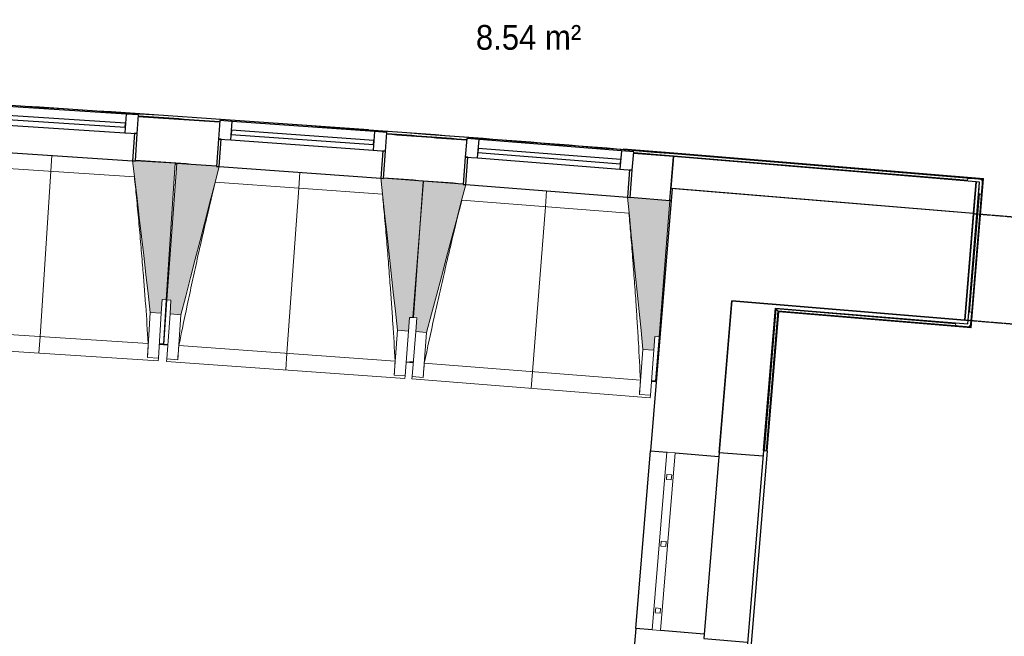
# Model space of a CAD drawing. Header units: millimetres. Extents: x 1293 to 60335, y -36590 to 4541.
# Tile 24 of 65: x 26020 to 29605, y -22550 to -20304. Entities that reach past the tile are written whole.
import ezdxf

# ---------------------------------------------------------------- set-up
doc = ezdxf.new("R2010")
doc.units = ezdxf.units.MM
doc.linetypes.add('Tiret', pattern=[2.5, 1.25, -1.25])
doc.linetypes.add('Tiret_2_', pattern=[2.5, 1.25, -1.25])
for name, color, linetype, lineweight in [('A-AREA-IDEN', 7, 'Continuous', 30), ('A-FLOR-HRAL', 7, 'Continuous', 18), ('BATIEMENT', 7, 'Continuous', 18), ('BATIMENT', 7, 'Continuous', 25), ('EQP SPE', 7, 'Continuous', 18), ('FENETRES', 7, 'Continuous', 25), ('GEN', 7, 'Continuous', 18), ('SOLS', 7, 'Continuous', 25)]:
    doc.layers.add(name, color=color, linetype=linetype, lineweight=lineweight)
doc.layers.add('A-DOOR-HDLN', color=5, linetype='Tiret', lineweight=25, true_color=0x0000ff)
doc.layers.add('A-GLAZ', color=7, linetype='Continuous', lineweight=25, true_color=0x5c63b1)
doc.styles.add('Arial_1', font='arial.ttf', dxfattribs={"width": 0.9, "height": 90})

# ---------------------------------------------------------------- blocks, each defined once
blk = doc.blocks.new('XXX_VIDE FENETRE - 590-389517-2021_015_1111_DCE_1_50_N0 FINI_CVC_PAC')
at = {"layer": 'A-GLAZ'}
for p, q in [((260.1, -120), (-260.1, -120)), ((-260.1, -120), (-260.1, -135)), ((-260.1, -135), (260.1, -135)), ((260.1, -135), (260.1, -120))]:
    blk.add_line(p, q, dxfattribs=at)
at = {"layer": 'FENETRES'}
for p, q in [((-305.1, 0), (-305.1, -100)), ((-295.1, 0), (-305.1, 0)), ((295.1, 0), (-295.1, 0)), ((-295.1, -100), (-295.1, 0)), ((305.1, 0), (295.1, 0)), ((295.1, 0), (295.1, -100)), ((305.1, -100), (305.1, 0)), ((-305.1, -100), (-295.1, -100)), ((-260.1, -100), (-305.1, -100)), ((-305.1, -100), (-305.1, -167.5)), ((-260.1, -167.5), (-260.1, -100)), ((260.1, -100), (-260.1, -100)), ((260.1, -100), (260.1, -167.5)), ((305.1, -100), (260.1, -100)), ((295.1, -100), (305.1, -100)), ((305.1, -167.5), (305.1, -100)), ((-305.1, -167.5), (-260.1, -167.5)), ((-260.1, -167.5), (260.1, -167.5)), ((260.1, -167.5), (305.1, -167.5))]:
    blk.add_line(p, q, dxfattribs=at)
blk = doc.blocks.new('Garde-corps - Garde-corps-508221-2021_015_1111_DCE_1_50_N0 FINI_CVC_PAC')
at = {"layer": 'A-FLOR-HRAL'}
for p, q in [((-11517.4, -20725.9), (-11537.5, -20724.4)), ((-11295.1, -20739.9), (-11333.8, -20737.3)), ((-10537.3, -20789.1), (-10821.5, -20770.7)), ((-10537.3, -20789.2), (-10721.2, -20774.2)), ((-10538.2, -20799.6), (-10683.4, -20790.2)), ((-10538.2, -20799.6), (-10683.2, -20787.8)), ((-10537.4, -20790.8), (-9410.9, -20884.2)), ((-9409.1, -20882.7), (-10537.3, -20789.1)), ((-9466.3, -20888.5), (-10538.2, -20799.6)), ((-10537.6, -20792.5), (-9412.8, -20885.8)), ((-9457.4, -21422.9), (-9412.8, -20885.8)), ((-9455.8, -21424.8), (-9410.9, -20884.2)), ((-9454.3, -21426.6), (-9409.1, -20882.7)), ((-9412.8, -20885.8), (-9416.1, -20888.6)), ((-9460.1, -21369.4), (-9424.3, -20938.2)), ((-10207.5, -21873.3), (-10164.6, -21357.1)), ((-10200.4, -21873.9), (-10158.1, -21364.8)), ((-10164.6, -21357.1), (-9509.8, -21411.4)), ((-10158.1, -21364.8), (-10164.6, -21357.1)), ((-10158.1, -21364.8), (-9457.4, -21422.9)), ((-10198.6, -21874), (-10156.5, -21366.7)), ((-10197, -21874.1), (-10155, -21368.4)), ((-10156.5, -21366.7), (-9455.8, -21424.8)), ((-10155, -21368.4), (-9454.3, -21426.6)), ((-9457.4, -21422.9), (-9460.2, -21419.6))]:
    blk.add_line(p, q, dxfattribs=at)
for radius, start, end in [(130446.8, 85.301593, 87.259515), (130448.6, 85.791063, 87.258723), (130439.7, 86.029611, 86.159933), (130448.6, 85.301593, 85.790698), (130439.7, 85.633537, 85.761579)]:
    blk.add_arc((-21222.6, -150801), radius, start, end, dxfattribs=at)
for points, knots in [([(-9409.1, -20882.7), (-9409.2, -20882.7), (-9409.2, -20882.7), (-9409.3, -20882.9), (-9409.5, -20883), (-9409.7, -20883.1), (-9409.8, -20883.3), (-9410, -20883.4), (-9410.1, -20883.5), (-9410.2, -20883.6), (-9410.4, -20883.7), (-9410.5, -20883.9), (-9410.6, -20884), (-9410.8, -20884.1), (-9410.9, -20884.2), (-9410.9, -20884.2)], [0.1, 0.1, 0.1, 0.1, 0.2, 0.3, 0.4, 0.475, 0.55, 0.6, 0.65, 0.7, 0.75, 0.8, 0.85, 0.9, 1, 1, 1, 1]), ([(-10164.6, -21357.1), (-10164.6, -21357.1), (-10164.7, -21357), (-10164.8, -21356.9), (-10165, -21356.7), (-10165.2, -21356.5), (-10165.3, -21356.3), (-10165.5, -21356.1), (-10165.7, -21355.8), (-10166, -21355.5), (-10166.2, -21355.3), (-10166.4, -21355), (-10166.8, -21354.6), (-10167.1, -21354.1), (-10167.4, -21353.9)], [0, 0, 0, 0, 0.166667, 0.25, 0.333333, 0.416667, 0.458333, 0.5, 0.583333, 0.666667, 0.708333, 0.75, 0.833333, 1, 1, 1, 1]), ([(-10155, -21368.4), (-10155, -21368.4), (-10155.1, -21368.4), (-10155.2, -21368.3), (-10155.3, -21368.1), (-10155.5, -21367.9), (-10155.6, -21367.8), (-10155.7, -21367.6), (-10155.8, -21367.5), (-10155.9, -21367.4), (-10156.1, -21367.2), (-10156.2, -21367.1), (-10156.3, -21367), (-10156.4, -21366.8), (-10156.5, -21366.7), (-10156.5, -21366.7)], [0.1, 0.1, 0.1, 0.1, 0.2, 0.3, 0.4, 0.475, 0.55, 0.6, 0.65, 0.7, 0.75, 0.8, 0.85, 0.9, 1, 1, 1, 1]), ([(-9454.3, -21426.6), (-9454.3, -21426.6), (-9454.3, -21426.5), (-9454.4, -21426.4), (-9454.6, -21426.2), (-9454.7, -21426.1), (-9454.9, -21425.9), (-9455, -21425.7), (-9455.1, -21425.6), (-9455.2, -21425.5), (-9455.3, -21425.4), (-9455.4, -21425.2), (-9455.5, -21425.1), (-9455.7, -21424.9), (-9455.7, -21424.8), (-9455.8, -21424.8)], [0.1, 0.1, 0.1, 0.1, 0.2, 0.3, 0.4, 0.475, 0.55, 0.6, 0.65, 0.7, 0.75, 0.8, 0.85, 0.9, 1, 1, 1, 1])]:
    blk.add_open_spline(points, degree=3, knots=knots, dxfattribs=at)
blk = doc.blocks.new('61_CADRE HABILLAGE MEUNUISERIE - 0_65x1_01-528671-2021_015_1111_DCE_1_50_N0 FINI_CVC_PAC')
at = {"layer": 'A-GLAZ', "color": 7}
for p, q in [((340, 160), (-340, 160)), ((-340, 160), (-340, 0)), ((340, 160), (340, 0)), ((360, 0), (-360, 0)), ((-360, 0), (-360, -15)), ((360, 0), (360, -15)), ((-360, -15), (360, -15))]:
    blk.add_line(p, q, dxfattribs=at)
blk = doc.blocks.new('1010_PROTECTION  D_ANGLE - 1010_PROTECTION  D_ANGLE-534363-2021_015_1111_DCE_1_50_N0 FINI_CVC_PAC')
at = {"layer": 'EQP SPE'}
for p, q in [((-10, 40), (-10, 0)), ((0, 0), (0, 40)), ((40, 0), (0, 0)), ((0, -10), (40, -10))]:
    blk.add_line(p, q, dxfattribs=at)
for centre, radius, start, end in [((-5, 40), 5, 360, 180), ((0, 0), 10, 180, 270), ((40, -5), 5, 270, 90)]:
    blk.add_arc(centre, radius, start, end, dxfattribs=at)
blk = doc.blocks.new('B02_ARC_rvt-1-2021_015_1111_DCE_1_50_N0 FINI_CVC_PAC')
at = {"layer": 'BATIEMENT', "lineweight": 25}
for p, q in [((-10538.4, -20802.6), (-10683.4, -20790.8)), ((-10551.5, -20962.1), (-10538.4, -20802.6)), ((-10538.4, -20802.6), (-10547.9, -20917.2)), ((-9436.2, -20894), (-10538.4, -20802.6)), ((-9436.2, -20894.1), (-9478, -21398.5)), ((-9465.6, -21399.5), (-9423.7, -20895.1)), ((-9445.7, -21008.6), (-9436.2, -20894)), ((-9423.7, -20895.1), (-9436.2, -20894.1)), ((-10547.9, -20917.2), (-9445.7, -21008.6)), ((-10696, -20950.3), (-10551.5, -20962.1)), ((-10325.8, -21328.2), (-10326.8, -21340.6)), ((-9478, -21398.5), (-10325.8, -21328.2)), ((-10326.8, -21340.6), (-10371.6, -21879.7)), ((-10210.5, -21873), (-10167.4, -21353.9)), ((-10167.4, -21353.9), (-9466.6, -21412)), ((-9466.6, -21412), (-9465.6, -21399.5))]:
    blk.add_line(p, q, dxfattribs=at)
for radius, start, end in [(130436.7, 86.029614, 86.15993), (130436.7, 85.63354, 85.761576), (130276.7, 86.029775, 86.159763), (130276.7, 85.633703, 85.761409)]:
    blk.add_arc((-21222.6, -150801), radius, start, end, dxfattribs=at)
at = {"layer": 'SOLS'}
for p, q in [((-12352.9, -20828.5), (-12347.2, -20828.8)), ((-10542.7, -20918.8), (-10542.6, -20917.7)), ((-10551.5, -20962.1), (-10546.3, -20962.5))]:
    blk.add_line(p, q, dxfattribs=at)
at = {"layer": 'BATIEMENT', "lineweight": 18}
blk.add_blockref('Garde-corps - Garde-corps-508221-2021_015_1111_DCE_1_50_N0 FINI_CVC_PAC', (0, 0), dxfattribs=at)
at = {"layer": 'EQP SPE', "lineweight": 18}
for p, rotation in [((-9423.7, -20895.1), 175.2586130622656), ((-9466.6, -21412), 85.25476017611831)]:
    blk.add_blockref('1010_PROTECTION  D_ANGLE - 1010_PROTECTION  D_ANGLE-534363-2021_015_1111_DCE_1_50_N0 FINI_CVC_PAC', p, dxfattribs=dict(at, rotation=rotation))
at = {"layer": 'FENETRES', "lineweight": 18}
for name, p, rotation in [('XXX_VIDE FENETRE - 590-389517-2021_015_1111_DCE_1_50_N0 FINI_CVC_PAC', (-12801.9, -20798.2), 176.2953526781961), ('XXX_VIDE FENETRE - 590-389517-2021_015_1111_DCE_1_50_N0 FINI_CVC_PAC', (-11898.2, -20859.9), 175.8980836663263), ('XXX_VIDE FENETRE - 590-389517-2021_015_1111_DCE_1_50_N0 FINI_CVC_PAC', (-11000.2, -20927.5), 175.5008146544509), ('61_CADRE HABILLAGE MEUNUISERIE - 0_65x1_01-528671-2021_015_1111_DCE_1_50_N0 FINI_CVC_PAC', (-10240.3, -22231.8), 85.25476017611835)]:
    blk.add_blockref(name, p, dxfattribs=dict(at, rotation=rotation))
blk = doc.blocks.new('20_MUR PREFA_01 - MODULE_01 B-3165811-2021_015_1111_DCE_1_50_N0 FINI_CVC_PAC')
at = {"layer": 'GEN'}
for p, q in [((0, 722.1), (0, 661.4)), ((0, 661.4), (0, 58.5)), ((0, 0.7), (0, 58.5))]:
    blk.add_line(p, q, dxfattribs=at)
blk = doc.blocks.new('grille de défense - grille de défense 2-3214737-2021_015_1111_DCE_1_50_N0 FINI_CVC_PAC')
at = {"layer": 'EQP SPE'}
for p, q in [((-2057.4, -15), (-2057.4, 15)), ((-1407.4, 15), (-2057.4, 15)), ((-1958.4, 9), (-1976.4, 9)), ((-1976.4, 9), (-1976.4, -9)), ((-1958.4, -9), (-1958.4, 9)), ((-1714.4, 9), (-1732.4, 9)), ((-1732.4, 9), (-1732.4, -9)), ((-1714.4, -9), (-1714.4, 9)), ((-1470.3, 9), (-1488.3, 9)), ((-1488.3, 9), (-1488.3, -9)), ((-1470.3, -9), (-1470.3, 9)), ((-1407.4, 15), (-1407.4, -15)), ((-2057.4, -15), (-1407.4, -15)), ((-1976.4, -9), (-1958.4, -9)), ((-1732.4, -9), (-1714.4, -9)), ((-1488.3, -9), (-1470.3, -9))]:
    blk.add_line(p, q, dxfattribs=at)
blk = doc.blocks.new('Ouverture en rectangle - Ouverture en rectangle _83x207_-3217784-2021_015_1111_DCE_1_50_N0 FINI_CVC_PAC')
at = {"layer": 'A-DOOR-HDLN', "linetype": 'Tiret_2_'}
for p, q in [((-415, 195), (415, 195)), ((415, -195), (-415, -195))]:
    blk.add_line(p, q, dxfattribs=at)
blk = doc.blocks.new('B02_DC_STR_rvt-1-2021_015_1111_DCE_1_50_N0 FINI_CVC_PAC')
at = {"layer": 'BATIMENT', "lineweight": 5, "true_color": 0x787878}
for points in [[(-12403.2, -21373.3), (-12400, -21323.4), (-12385, -21324.4), (-12352.8, -20826.6), (-12497.4, -20817.3), (-12497.4, -20818), (-12507.4, -20817.3), (-12443.1, -21370.7)], [(-12331.4, -21378.4), (-12192.6, -20838.8), (-12202.6, -20838.1), (-12202.6, -20837.4), (-12347, -20827.1), (-12382.7, -21324.6), (-12367.8, -21325.6), (-12371.3, -21375.5), (-12367.8, -21375.8)], [(-11503.6, -21437.7), (-11500, -21387.9), (-11485, -21388.9), (-11449.3, -20891.4), (-11593.9, -20881.1), (-11593.9, -20881.7), (-11603.9, -20881), (-11543.5, -21434.9), (-11528.6, -21436)], [(-11437, -21442.9), (-11294.4, -20904.3), (-11304.4, -20903.5), (-11304.4, -20902.8), (-11448.8, -20891.5), (-11487.9, -21388.7), (-11472.9, -21389.9), (-11476.9, -21439.8), (-11472.9, -21440.1)], [(-10609.6, -21508), (-10605.6, -21458.2), (-10590.7, -21459.3), (-10551.5, -20962.1), (-10696, -20950.7), (-10696.1, -20951.4), (-10706, -20950.6), (-10649.4, -21504.9)]]:
    blk.add_hatch(color=8, dxfattribs=at).paths.add_polyline_path(points)
at = {"layer": 'BATIEMENT'}
for p, q in [((-12352.8, -20826.6), (-12497.4, -20817.3)), ((-12385, -21324.4), (-12352.8, -20826.6)), ((-12347, -20827.1), (-12382.7, -21324.6)), ((-12202.5, -20837.4), (-12347, -20827.1)), ((-11449.3, -20891.4), (-11593.9, -20881.1)), ((-11448.8, -20891.5), (-11487.9, -21388.7)), ((-11485, -21388.9), (-11449.3, -20891.4)), ((-11304.3, -20902.8), (-11448.8, -20891.5)), ((-10551.5, -20962.1), (-10696.1, -20950.7)), ((-10590.7, -21459.3), (-10551.5, -20962.1)), ((-12403.2, -21373.3), (-12400, -21323.4)), ((-12400, -21323.4), (-12385, -21324.4)), ((-12382.7, -21324.6), (-12367.8, -21325.6)), ((-12367.8, -21325.6), (-12371.3, -21375.5)), ((-12443.1, -21370.7), (-12403.2, -21373.3)), ((-12371.3, -21375.5), (-12331.4, -21378.4)), ((-11503.6, -21437.7), (-11500, -21387.9)), ((-11500, -21387.9), (-11485, -21388.9)), ((-11487.9, -21388.7), (-11472.9, -21389.9)), ((-11472.9, -21389.9), (-11476.9, -21439.8)), ((-11543.5, -21434.9), (-11503.6, -21437.7)), ((-11476.9, -21439.8), (-11437, -21442.9)), ((-10609.6, -21508), (-10605.6, -21458.2)), ((-10605.6, -21458.2), (-10590.7, -21459.3)), ((-10649.4, -21504.9), (-10609.6, -21508))]:
    blk.add_line(p, q, dxfattribs=at)
at = {"layer": 'BATIEMENT', "lineweight": 25}
for p, q in [((-10542.7, -20918.8), (-10622, -21874)), ((-10293.5, -20939.5), (-10542.7, -20918.8)), ((-9445.8, -21009.8), (-10293.5, -20939.5)), ((-9478.1, -21398.5), (-9445.8, -21009.8)), ((-10371.6, -21879.7), (-10325.8, -21328.2)), ((-10325.8, -21328.2), (-9478.1, -21398.5)), ((-10622, -21874), (-10561.9, -21879)), ((-10532, -21881.5), (-10372.8, -21894.7)), ((-10675.7, -22521.8), (-10720.2, -23056.8)), ((-10615.7, -22526.7), (-10675.7, -22521.8)), ((-10426.6, -22542.4), (-10585.8, -22529.2))]:
    blk.add_line(p, q, dxfattribs=at)
at = {"layer": 'BATIEMENT', "flags": 128}
for points in [[(-12507.5, -20816.6), (-12499.4, -20885.9), (-12491.4, -20955.2), (-12483.3, -21024.4), (-12475.3, -21093.7), (-12467.3, -21162.9), (-12459.2, -21232.2), (-12451.2, -21301.5), (-12443.1, -21370.7)], [(-12331.4, -21378.4), (-12314.1, -21310.8), (-12296.7, -21243.3), (-12279.3, -21175.8), (-12261.9, -21108.3), (-12244.6, -21040.7), (-12227.2, -20973.2), (-12209.8, -20905.7), (-12192.4, -20838.1)], [(-11603.9, -20880.3), (-11596.4, -20949.7), (-11588.8, -21019), (-11581.3, -21088.3), (-11573.7, -21157.6), (-11566.1, -21226.9), (-11558.6, -21296.3), (-11551, -21365.6), (-11543.5, -21434.9)], [(-11437, -21442.9), (-11419.2, -21375.5), (-11401.3, -21308.1), (-11383.5, -21240.7), (-11365.6, -21173.3), (-11347.8, -21105.9), (-11329.9, -21038.4), (-11312.1, -20971), (-11294.3, -20903.6)], [(-10706.1, -20949.9), (-10699, -21019.3), (-10691.9, -21088.7), (-10684.8, -21158), (-10677.7, -21227.4), (-10670.7, -21296.8), (-10663.6, -21366.1), (-10656.5, -21435.5), (-10649.4, -21504.9)]]:
    blk.add_lwpolyline(points, dxfattribs=at)
at = {"layer": 'BATIMENT', "lineweight": 18}
for p, q in [((-12501, -20875.6), (-13110.2, -20836.2)), ((-11597.9, -20939.4), (-12206.8, -20895.7)), ((-10700.4, -21009), (-11309.1, -20961.1)), ((-12385, -21324.4), (-12395.5, -21486.2)), ((-12394.3, -21486.3), (-12382.7, -21324.6)), ((-12443.1, -21370.7), (-12453.7, -21534.6)), ((-12403.2, -21373.3), (-12413.8, -21537.2)), ((-12383.1, -21539.3), (-12371.3, -21375.5)), ((-12343.2, -21542.2), (-12331.4, -21378.4)), ((-13238.5, -21432.1), (-12450.6, -21483.1)), ((-11543.5, -21434.9), (-11555.2, -21598.7)), ((-11503.6, -21437.7), (-11515.3, -21601.5)), ((-11489.8, -21603.5), (-11476.9, -21439.8)), ((-11449.9, -21606.6), (-11437, -21442.9)), ((-10590.7, -21459.3), (-10603.4, -21620.9)), ((-13282.6, -21490), (-12414.4, -21546.2)), ((-12410.6, -21487.3), (-12395.6, -21488.3)), ((-12395.5, -21487.1), (-12395.6, -21488.3)), ((-12394.5, -21488.4), (-12394.4, -21487.2)), ((-12394.5, -21488.4), (-12379.5, -21489.4)), ((-12339.3, -21490.7), (-11551.8, -21547.2)), ((-10649.4, -21504.9), (-10662.3, -21668.6)), ((-10609.6, -21508), (-10622.4, -21671.7)), ((-12453.7, -21534.6), (-12453.8, -21534.3)), ((-12413.8, -21537.2), (-12453.7, -21534.6)), ((-12413.8, -21537.2), (-12414.4, -21546.2)), ((-12383.7, -21548.3), (-12383.1, -21539.3)), ((-12343.2, -21542.2), (-12383.1, -21539.3)), ((-12343.1, -21541.9), (-12343.2, -21542.2)), ((-12383.7, -21548.3), (-11516, -21610.6)), ((-11511.7, -21551.7), (-11498.5, -21552.6)), ((-11498.5, -21552.6), (-11485.8, -21553.6)), ((-11445.6, -21555.2), (-10658.5, -21617.1)), ((-11555.2, -21598.7), (-11555.2, -21598.4)), ((-11515.3, -21601.5), (-11555.2, -21598.7)), ((-11515.3, -21601.5), (-11516, -21610.6)), ((-11490.5, -21612.5), (-11489.8, -21603.5)), ((-11490.5, -21612.5), (-10623.1, -21680.7)), ((-11449.9, -21606.6), (-11489.8, -21603.5)), ((-11449.8, -21606.3), (-11449.9, -21606.6)), ((-10618.5, -21621.9), (-10603.6, -21623)), ((-10603.4, -21621.6), (-10603.6, -21623)), ((-10662.3, -21668.6), (-10662.3, -21668.3)), ((-10622.4, -21671.7), (-10662.3, -21668.6)), ((-10622.4, -21671.7), (-10623.1, -21680.7))]:
    blk.add_line(p, q, dxfattribs=at)
at = {"layer": 'BATIMENT'}
blk.add_line((-10675.7, -22521.8), (-10622, -21874), dxfattribs=at)
at = {"layer": 'BATIMENT', "lineweight": 18, "flags": 128}
for points in [[(-12453.8, -21534.3), (-12453.1, -21524.1), (-12452.5, -21513.9), (-12451.9, -21503.6), (-12451.3, -21493.4), (-12450.6, -21483.1)], [(-12339.3, -21490.7), (-12340, -21501), (-12340.8, -21511.2), (-12341.6, -21521.4), (-12342.4, -21531.7), (-12343.1, -21541.9)], [(-11555.2, -21598.4), (-11554.5, -21588.2), (-11553.8, -21577.9), (-11553.1, -21567.7), (-11552.4, -21557.5), (-11551.8, -21547.2)], [(-11445.6, -21555.2), (-11446.4, -21565.4), (-11447.3, -21575.6), (-11448.1, -21585.9), (-11449, -21596.1), (-11449.8, -21606.3)], [(-10662.3, -21668.3), (-10661.6, -21658.1), (-10660.8, -21647.8), (-10660, -21637.6), (-10659.3, -21627.4), (-10658.5, -21617.1)]]:
    blk.add_lwpolyline(points, dxfattribs=at)
at = {"layer": 'BATIMENT', "lineweight": 18}
for points, knots in [([(-12450.6, -21483.1), (-12453.6, -21437.2), (-12458.3, -21368.5), (-12465, -21276.8), (-12470.9, -21202.3), (-12477.6, -21122.1), (-12485.2, -21036.2), (-12493.1, -20954), (-12498.5, -20900.5), (-12501.1, -20875.6)], [0, 0, 0, 0, 0.2222222, 0.3333333, 0.4444444, 0.5833333, 0.7222222, 0.8611111, 0.9816328, 0.9816328, 0.9816328, 0.9816328]), ([(-12206.7, -20895.7), (-12216.8, -20936.8), (-12232, -21000.2), (-12252, -21086.3), (-12268.6, -21159.1), (-12286, -21237.7), (-12310.3, -21350.1), (-12327.8, -21434.4), (-12339.3, -21490.7)], [0.0183454, 0.0183454, 0.0183454, 0.0183454, 0.2222222, 0.3333333, 0.4444444, 0.5833333, 0.7222222, 1, 1, 1, 1]), ([(-11551.8, -21547.2), (-11554.4, -21501.3), (-11558.6, -21432.5), (-11564.7, -21340.8), (-11570, -21266.3), (-11576.2, -21186), (-11583.2, -21100), (-11590.5, -21017.8), (-11595.6, -20964.3), (-11598, -20939.4)], [0, 0, 0, 0, 0.2222222, 0.3333333, 0.4444444, 0.5833333, 0.7222222, 0.8611111, 0.9816328, 0.9816328, 0.9816328, 0.9816328]), ([(-11308.9, -20961.1), (-11319.3, -21002.1), (-11335, -21065.4), (-11355.6, -21151.3), (-11372.6, -21224.1), (-11390.6, -21302.6), (-11415.7, -21414.8), (-11433.8, -21499), (-11445.6, -21555.2)], [0.0183454, 0.0183454, 0.0183454, 0.0183454, 0.2222222, 0.3333333, 0.4444444, 0.5833333, 0.7222222, 1, 1, 1, 1]), ([(-10658.5, -21617.1), (-10660.8, -21571.2), (-10664.5, -21502.4), (-10670, -21410.7), (-10674.8, -21336), (-10680.4, -21255.8), (-10686.9, -21169.7), (-10693.6, -21087.4), (-10698.3, -21033.9), (-10700.6, -21009)], [0, 0, 0, 0, 0.2222222, 0.3333333, 0.4444444, 0.5833333, 0.7222222, 0.8611111, 0.9816328, 0.9816328, 0.9816328, 0.9816328])]:
    blk.add_open_spline(points, degree=3, knots=knots, dxfattribs=at)
at = {"layer": 'SOLS'}
for p, q in [((-12395.5, -21486.2), (-12410.5, -21485.2)), ((-12379.4, -21488.2), (-12410.5, -21486)), ((-12410.5, -21486), (-12379.4, -21488.2)), ((-11511.6, -21550.3), (-11485.7, -21552.3)), ((-11485.7, -21551.5), (-11498.3, -21550.5)), ((-10618.4, -21620.4), (-10601, -21621.8)), ((-10603.4, -21620.9), (-10618.3, -21619.8))]:
    blk.add_line(p, q, dxfattribs=at)
at = {"layer": 'BATIMENT', "color": 5, "lineweight": 25, "true_color": 0x0000ff}
for name, p, rotation in [('20_MUR PREFA_01 - MODULE_01 B-3165811-2021_015_1111_DCE_1_50_N0 FINI_CVC_PAC', (-12801.8, -20797.6), 176.2953526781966), ('20_MUR PREFA_01 - MODULE_01 B-3165811-2021_015_1111_DCE_1_50_N0 FINI_CVC_PAC', (-11898.2, -20859.2), 175.8980836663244), ('20_MUR PREFA_01 - MODULE_01 B-3165811-2021_015_1111_DCE_1_50_N0 FINI_CVC_PAC', (-11000.2, -20926.8), 175.5008146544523), ('Ouverture en rectangle - Ouverture en rectangle _83x207_-3217784-2021_015_1111_DCE_1_50_N0 FINI_CVC_PAC', (-9048.4, -21238.5), 175.2586130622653)]:
    blk.add_blockref(name, p, dxfattribs=dict(at, rotation=rotation))
at = {"layer": 'EQP SPE', "color": 5, "lineweight": 25, "true_color": 0x0000ff, "rotation": 265.2547601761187}
blk.add_blockref('grille de défense - grille de défense 2-3214737-2021_015_1111_DCE_1_50_N0 FINI_CVC_PAC', (-10717.2, -23930.5), dxfattribs=at)

msp = doc.modelspace()

# ---------------------------------------------------------------- block references
at = {"lineweight": 5}
for name in ['B02_DC_STR_rvt-1-2021_015_1111_DCE_1_50_N0 FINI_CVC_PAC', 'B02_ARC_rvt-1-2021_015_1111_DCE_1_50_N0 FINI_CVC_PAC']:
    msp.add_blockref(name, (38939, 0), dxfattribs=at)

# ---------------------------------------------------------------- texts
at = {"layer": 'A-AREA-IDEN', "color": 8, "true_color": 0x808080, "insert": (27681.3, -20323), "char_height": 90, "width": 454.557, "attachment_point": 1, "style": 'Arial_1'}
msp.add_mtext('8.54 m²', dxfattribs=at)

doc.saveas('drawing.dxf')
